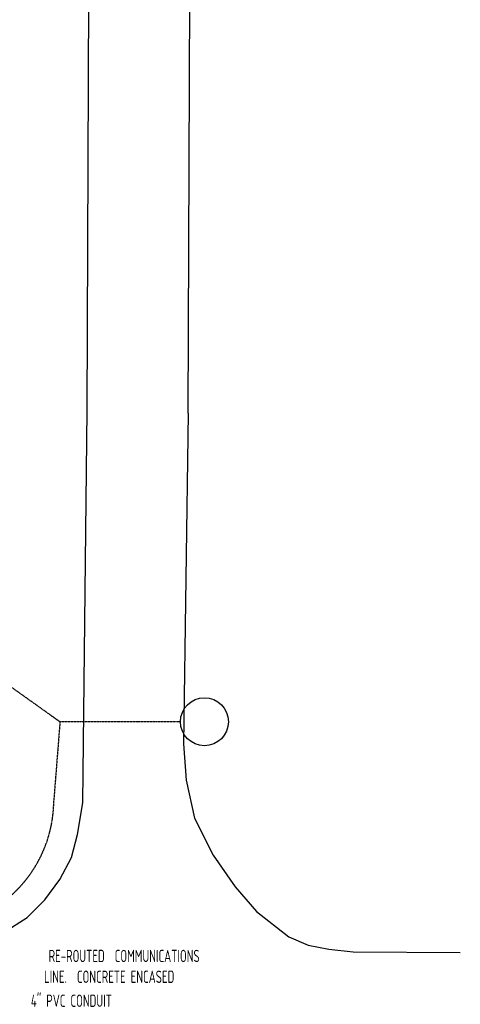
# Model space of a CAD drawing. Header units: inches. Extents: x -28195 to 9374, y -9633 to 28268.
# Tile 23 of 23: x 8164 to 9374, y 12162 to 14864. Entities that reach past the tile are written whole.
import ezdxf
from ezdxf.enums import TextEntityAlignment as Align

# ---------------------------------------------------------------- set-up
doc = ezdxf.new("R2010")
doc.units = ezdxf.units.IN
doc.header["$MEASUREMENT"] = 0
doc.linetypes.add('DASHED', pattern=[0.75, 0.5, -0.25])
for name, color, linetype in [('11', 7, 'Continuous'), ('E-POWR-UNDR', 2, 'DASHED'), ('g-anno-text', 7, 'Continuous')]:
    doc.layers.add(name, color=color, linetype=linetype)
doc.styles.add('GEN', font='ARCHQUIK.shx', dxfattribs={"width": 0.75, "height": 30})

msp = doc.modelspace()

# ---------------------------------------------------------------- linework, layer by layer
at = {"layer": '11', "color": 1, "linetype": 'Continuous'}
for p, q in [((8349.6, 13791.4, 85439.6), (8360.8, 16436.8, 85439.6)), ((8627.5, 13784.7, 85439.6), (8637.3, 16434.5, 85439.6))]:
    msp.add_line(p, q, dxfattribs=at)
at = {"layer": '11', "color": 1, "linetype": 'Continuous', "elevation": 85439.6}
for points in [[(6520.4, 12253.6), (7885.7, 12245.6), (7981.1, 12282), (8064.5, 12325.6), (8121.8, 12360.4), (8185.2, 12400), (8233.8, 12448.8), (8274.4, 12505), (8306.8, 12565), (8323.2, 12628.3), (8337.8, 12714.8), (8349.6, 13791.4)], [(8627.5, 13784.7), (8613.9, 12877.1), (8621.7, 12777.2), (8644.2, 12673.2), (8695.3, 12571.1), (8756, 12484.4), (8814.4, 12417.1), (8903.4, 12347.3), (8956.9, 12324.1), (9013.1, 12313.6), (9079.9, 12305.8), (9374.3, 12304.5)]]:
    msp.add_lwpolyline(points, dxfattribs=at)
at = {"layer": 'E-POWR-UNDR', "color": 7, "linetype": 'DASHED'}
for p in [(7755.6, 13307.1, 85634.7), (8605.9, 12937.6)]:
    msp.add_line(p, (8275.1, 12937.6), dxfattribs=at)
at = {"layer": 'E-POWR-UNDR'}
msp.add_line((8275.1, 12937.6), (8258.1, 12722.4), dxfattribs=at)
msp.add_arc((7907.4, 12722.4), 350.7, 270, 0, dxfattribs=at)
at = {"layer": 'g-anno-text', "linetype": 'Continuous'}
msp.add_circle((8671.7, 12937.6), 65.8, dxfattribs=at)

# ---------------------------------------------------------------- texts
at = {"layer": 'g-anno-text', "style": 'GEN', "width": 0.75}
for s, p in [('RE-ROUTED  COMMUNICATIONS', (8451.3, 12294.8, 21424.1)), ('LINE.  CONCRETE ENCASED', (8410.2, 12237.7, 21424.1)), ('4" PVC CONDUIT', (8306.4, 12175.2, 21424.1))]:
    msp.add_text(s, height=33.75, dxfattribs=at).set_placement(p, align=Align.MIDDLE)

doc.saveas('drawing.dxf')
